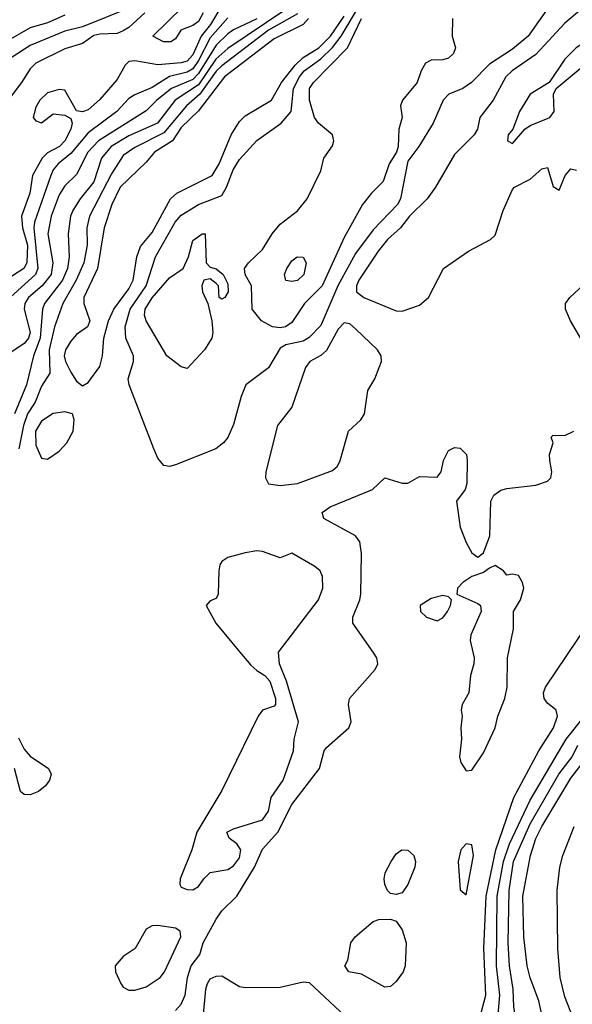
# Model space of a CAD drawing. Header units: metres. Extents: x -51132 to -49532, y -231222 to -229437.
# Tile 18 of 256: x -50765 to -50718, y -231041 to -230956. Entities that reach past the tile are written whole.
import ezdxf

# ---------------------------------------------------------------- set-up
doc = ezdxf.new("R2010")
doc.units = ezdxf.units.M
doc.layers.add('CONTOUR_INDEX', color=1, linetype='Continuous')
doc.layers.add('CONTOUR_INTER', color=3, linetype='Continuous')

msp = doc.modelspace()

# ---------------------------------------------------------------- linework, layer by layer
at = {"layer": 'CONTOUR_INDEX'}
for points, elevation in [([(-50747.58, -230956.201), (-50749.08, -230957.909), (-50750.08, -230959.864), (-50750.58, -230960.582), (-50751.08, -230960.873), (-50752.58, -230961.25), (-50754.08, -230962.186), (-50755.58, -230962.8), (-50756.08, -230963.135), (-50757.102, -230964.259), (-50759.58, -230966.094), (-50761.08, -230967.85), (-50762.16, -230968.759), (-50762.577, -230969.259), (-50762.802, -230969.759), (-50764.207, -230973.759), (-50764.259, -230974.259), (-50763.914, -230977.759), (-50764.112, -230978.259), (-50766.87, -230980.759)], 20), ([(-50715.08, -230957.229), (-50715.58, -230957.435), (-50717.628, -230958.759), (-50718.58, -230959.759), (-50719.944, -230961.759), (-50721.58, -230962.759), (-50722.476, -230964.259), (-50723.066, -230965.759), (-50723.476, -230966.259), (-50723.525, -230966.759), (-50723.08, -230966.993), (-50722.017, -230965.759), (-50721.58, -230965.438), (-50719.877, -230964.759), (-50719.498, -230964.259), (-50719.553, -230962.759), (-50719.347, -230962.259), (-50716.08, -230959.552), (-50714.422, -230958.759), (-50714.059, -230958.259), (-50714.131, -230957.759), (-50714.58, -230957.368), (-50715.08, -230957.229)], 15), ([(-50717.661, -231071.759), (-50718.58, -231069.026), (-50719.787, -231064.759), (-50721.535, -231053.259), (-50721.933, -231052.259), (-50722.905, -231050.759), (-50723.007, -231050.259), (-50722.288, -231047.259), (-50722.16, -231046.259), (-50722.97, -231041.259), (-50723.018, -231039.759), (-50723.343, -231037.759), (-50723.459, -231035.759), (-50723.387, -231031.259), (-50723, -231028.759), (-50721.58, -231025.525), (-50719.114, -231021.259), (-50717.965, -231019.759), (-50717.477, -231018.759)], 20)]:
    msp.add_lwpolyline(points, dxfattribs=dict(at, elevation=elevation))
at = {"layer": 'CONTOUR_INTER'}
for points, elevation in [([(-50748.08, -230955.129), (-50749.05, -230956.759), (-50749.849, -230957.759), (-50750.58, -230959.383), (-50751.08, -230959.919), (-50751.58, -230960.062), (-50753.58, -230960.233), (-50755.58, -230959.886), (-50756.08, -230959.95), (-50756.406, -230960.259), (-50757.08, -230961.5), (-50758.58, -230963.218), (-50759.58, -230964.111), (-50760.08, -230964.285), (-50760.58, -230964.185), (-50761.58, -230962.415), (-50762.08, -230962.353), (-50763.08, -230962.653), (-50763.741, -230963.259), (-50764.08, -230963.86), (-50764.298, -230964.759), (-50764.08, -230965.036), (-50763.58, -230965.222), (-50762.58, -230964.446), (-50761.58, -230964.572), (-50761.08, -230964.844), (-50760.949, -230965.259), (-50761.065, -230965.759), (-50761.595, -230966.759), (-50762.032, -230967.259), (-50763.08, -230967.804), (-50763.543, -230968.259), (-50764.355, -230969.759), (-50764.591, -230971.259), (-50765.308, -230973.259), (-50765.224, -230974.259), (-50764.796, -230975.759), (-50764.847, -230977.259), (-50765.114, -230977.759), (-50766.666, -230978.759)], 21), ([(-50719.616, -230954.759), (-50721.751, -230957.759), (-50723.08, -230958.879), (-50725.08, -230960.174), (-50726.604, -230961.759), (-50727.368, -230962.259), (-50728.573, -230962.759), (-50729.052, -230963.259), (-50729.903, -230965.259), (-50731.133, -230967.259), (-50732.08, -230968.514), (-50732.726, -230971.759), (-50732.985, -230972.259), (-50735.08, -230974.435), (-50736.58, -230976.457), (-50738.097, -230979.259), (-50739.58, -230982.646), (-50740.58, -230983.676), (-50741.08, -230983.994), (-50742.58, -230984.321), (-50743.08, -230984.596), (-50744.08, -230986.31), (-50746.024, -230987.759), (-50746.433, -230988.759), (-50747.08, -230991.177), (-50747.58, -230992.282), (-50747.941, -230992.759), (-50748.605, -230993.259), (-50752.08, -230994.645), (-50752.58, -230994.788), (-50753.08, -230994.711), (-50753.58, -230994.08), (-50753.941, -230993.259), (-50756.063, -230987.759), (-50756.128, -230987.259), (-50755.694, -230985.759), (-50755.689, -230985.259), (-50756.356, -230983.759), (-50756.405, -230982.759), (-50755.957, -230981.259), (-50754.6, -230979.259), (-50753.794, -230976.759), (-50752.108, -230973.759), (-50751.58, -230973.169), (-50750.08, -230972.242), (-50748.08, -230971.472), (-50747.675, -230970.759), (-50747.106, -230969.259), (-50746.58, -230968.381), (-50745.08, -230966.729), (-50742.988, -230965.259), (-50742.134, -230964.259), (-50741.922, -230962.259), (-50741.394, -230961.259), (-50741.005, -230960.759), (-50739.58, -230959.724), (-50738.58, -230958.744), (-50737.838, -230957.759), (-50736.335, -230955.259)], 17), ([(-50749.679, -230955.759), (-50750.08, -230956.498), (-50750.58, -230956.851), (-50751.601, -230957.259), (-50752.08, -230957.992), (-50752.477, -230958.259), (-50753.102, -230958.259), (-50754.012, -230957.759), (-50751.482, -230955.259)], 22), ([(-50716.58, -230954.961), (-50718.58, -230956.644), (-50721.08, -230959.351), (-50723.132, -230960.759), (-50723.664, -230961.259), (-50724.744, -230963.259), (-50725.888, -230964.759), (-50726.1, -230965.759), (-50726.385, -230966.259), (-50728.08, -230967.946), (-50729.718, -230970.759), (-50730.439, -230971.759), (-50731.958, -230973.259), (-50732.725, -230974.259), (-50733.827, -230975.259), (-50734.648, -230976.259), (-50736.294, -230978.759), (-50736.519, -230979.259), (-50736.513, -230979.759), (-50735.868, -230980.259), (-50733.08, -230981.39), (-50732.58, -230981.433), (-50731.08, -230980.911), (-50730.322, -230980.259), (-50729.024, -230977.759), (-50726.863, -230976.259), (-50724.978, -230975.259), (-50724.58, -230974.888), (-50723.886, -230972.759), (-50723.08, -230970.96), (-50722.923, -230970.759), (-50721.58, -230970.068), (-50720.58, -230969.17), (-50720.08, -230969.07), (-50719.58, -230970.712), (-50719.08, -230971.004), (-50718.561, -230969.759), (-50718.08, -230969.179), (-50717.58, -230969.28)], 16), ([(-50756.08, -230955.356), (-50760.08, -230956.959), (-50761.58, -230957.339), (-50764.58, -230958.556), (-50767.214, -230960.259)], 23), ([(-50754.699, -230955.759), (-50756.08, -230957.03), (-50756.58, -230957.311), (-50757.08, -230957.54), (-50758.58, -230957.582), (-50759.08, -230957.712), (-50760.08, -230958.392), (-50761.58, -230958.847), (-50764.08, -230960.088), (-50764.58, -230960.576), (-50765.317, -230961.759), (-50767.08, -230964.112)], 22), ([(-50761.58, -230955.953), (-50763.08, -230956.622), (-50764.58, -230957.059), (-50766.671, -230958.259)], 24), ([(-50742.58, -230955.463), (-50747.58, -230958.816), (-50748.592, -230959.759), (-50750.08, -230961.95), (-50752.1, -230963.259), (-50753.614, -230965.259), (-50756.08, -230966.332), (-50757.593, -230967.259), (-50758.421, -230968.259), (-50759.08, -230970.291), (-50760.266, -230971.759), (-50760.894, -230972.759), (-50761.093, -230973.259), (-50761.311, -230974.759), (-50761.21, -230976.759), (-50761.347, -230977.759), (-50761.785, -230978.759), (-50763.323, -230980.759), (-50763.498, -230981.259), (-50763.703, -230983.759), (-50764.281, -230985.259), (-50764.877, -230987.759), (-50765.905, -230990.259)], 18), ([(-50741.58, -230955.831), (-50744.08, -230957.258), (-50748.08, -230960.314), (-50748.58, -230960.768), (-50749.968, -230962.759), (-50751.111, -230963.759), (-50753.08, -230966.086), (-50755.58, -230967.336), (-50756.58, -230968.02), (-50757.58, -230969.611), (-50759.456, -230973.259), (-50759.704, -230974.259), (-50759.671, -230975.759), (-50759.957, -230977.259), (-50760.603, -230978.759), (-50761.756, -230980.759), (-50762.466, -230982.759), (-50762.946, -230984.759), (-50762.878, -230986.759), (-50763.58, -230987.866), (-50764.143, -230989.259), (-50764.796, -230990.259), (-50765.153, -230991.259), (-50765.555, -230993.259)], 17), ([(-50740.625, -230956.259), (-50741.08, -230956.752), (-50743.58, -230957.987), (-50747.854, -230961.259), (-50750.08, -230964.195), (-50751.58, -230965.618), (-50752.339, -230966.759), (-50753.872, -230967.759), (-50754.58, -230968.593), (-50756.843, -230970.759), (-50757.542, -230972.259), (-50758.2, -230974.259), (-50758.779, -230977.759), (-50759.941, -230980.259), (-50759.952, -230980.759), (-50759.434, -230982.259), (-50759.629, -230982.759), (-50760.58, -230983.446), (-50761.08, -230983.996), (-50761.534, -230984.759), (-50761.656, -230985.259), (-50761.541, -230985.759), (-50761.08, -230986.685), (-50760.58, -230987.457), (-50760.08, -230987.843), (-50759.58, -230987.553), (-50758.58, -230986.188), (-50758.346, -230985.259), (-50758.245, -230983.759), (-50757.84, -230982.259), (-50757.371, -230981.259), (-50756.08, -230979.51), (-50755.712, -230978.759), (-50755.383, -230976.759), (-50755.08, -230975.858), (-50754.08, -230974.67), (-50752.513, -230971.759), (-50751.969, -230971.259), (-50748.919, -230969.759), (-50748.302, -230968.759), (-50747.291, -230966.259), (-50746.58, -230965.118), (-50746.08, -230964.626), (-50743.81, -230963.259), (-50742.947, -230961.759), (-50741.776, -230960.259), (-50741.08, -230959.611), (-50739.736, -230958.759), (-50738.755, -230957.759), (-50737.58, -230956.039)], 16), ([(-50745.08, -230956.271), (-50747.08, -230957.222), (-50747.58, -230957.574), (-50748.58, -230958.545), (-50750.08, -230960.982), (-50750.58, -230961.493), (-50752.406, -230962.259), (-50753.683, -230963.259), (-50754.58, -230964.203), (-50758.697, -230966.759), (-50759.62, -230967.759), (-50760.58, -230969.677), (-50761.58, -230970.65), (-50762.08, -230971.414), (-50762.756, -230973.259), (-50763.059, -230974.759), (-50762.632, -230977.259), (-50762.758, -230978.259), (-50763.549, -230979.259), (-50764.72, -230980.259), (-50765.014, -230980.759), (-50765.084, -230981.259), (-50764.579, -230983.259), (-50764.712, -230983.759), (-50765.08, -230984.219), (-50766.65, -230985.259)], 19), ([(-50728.245, -230956.259), (-50728.264, -230957.759), (-50727.983, -230958.759), (-50728.152, -230959.259), (-50728.58, -230959.654), (-50729.08, -230959.801), (-50730.08, -230959.843), (-50730.58, -230960.099), (-50730.949, -230960.759), (-50731.287, -230961.759), (-50732.541, -230963.259), (-50732.729, -230963.759), (-50732.585, -230964.759), (-50732.87, -230965.759), (-50732.909, -230967.259), (-50733.078, -230967.759), (-50733.696, -230968.759), (-50734.218, -230970.259), (-50735.217, -230971.259), (-50735.98, -230972.259), (-50737.58, -230975.098), (-50739.471, -230979.259), (-50740.972, -230980.759), (-50742.08, -230982.389), (-50742.599, -230982.759), (-50743.08, -230982.844), (-50743.737, -230982.759), (-50744.665, -230982.259), (-50745.465, -230981.259), (-50745.526, -230979.259), (-50746.07, -230978.259), (-50746.124, -230977.759), (-50745.8, -230977.259), (-50744.58, -230976.108), (-50743.758, -230974.759), (-50743.08, -230973.927), (-50741.58, -230972.792), (-50740.76, -230971.759), (-50739.58, -230969.342), (-50739.309, -230968.259), (-50738.58, -230967.199), (-50738.461, -230966.759), (-50738.556, -230966.259), (-50739.763, -230965.259), (-50740.129, -230964.759), (-50740.552, -230963.259), (-50740.537, -230962.259), (-50740.201, -230961.759), (-50737.291, -230958.759), (-50736.08, -230956.249)], 18), ([(-50749.786, -230974.759), (-50749.506, -230974.759), (-50749.445, -230977.259), (-50749.08, -230977.647), (-50748.58, -230977.791), (-50747.973, -230978.259), (-50747.58, -230979.079), (-50747.533, -230979.759), (-50747.83, -230980.259), (-50748.08, -230980.405), (-50748.314, -230980.259), (-50748.379, -230979.259), (-50748.58, -230979.034), (-50749.08, -230978.631), (-50749.63, -230978.759), (-50749.805, -230979.259), (-50749.749, -230979.759), (-50749.284, -230980.759), (-50748.944, -230982.259), (-50748.85, -230983.259), (-50748.941, -230983.759), (-50749.58, -230984.757), (-50751.08, -230986.344), (-50751.58, -230986.209), (-50752.802, -230985.259), (-50754.607, -230982.259), (-50754.74, -230981.759), (-50754.689, -230981.259), (-50754.08, -230980.27), (-50752.58, -230978.556), (-50751.402, -230977.759), (-50750.964, -230976.759), (-50750.58, -230975.351), (-50749.786, -230974.759)], 18), ([(-50741.613, -230976.759), (-50741.08, -230976.789), (-50740.825, -230977.259), (-50741.022, -230978.259), (-50741.58, -230978.782), (-50742.08, -230978.872), (-50742.58, -230978.777), (-50742.71, -230978.259), (-50742.486, -230977.759), (-50742.08, -230977.107), (-50741.613, -230976.759)], 19), ([(-50716.918, -230984.259), (-50718.096, -230982.259), (-50718.52, -230981.259), (-50718.524, -230980.759), (-50718.17, -230980.259), (-50716.559, -230978.759)], 17), ([(-50737.58, -230982.435), (-50738.08, -230982.984), (-50739.08, -230984.808), (-50739.58, -230985.249), (-50740.527, -230985.759), (-50740.888, -230986.259), (-50742.08, -230989.678), (-50743.309, -230991.259), (-50744.315, -230995.259), (-50744.331, -230995.759), (-50744.08, -230996.275), (-50743.08, -230996.428), (-50741.58, -230996.263), (-50738.58, -230995.133), (-50738.149, -230994.759), (-50737.913, -230994.259), (-50737.19, -230991.759), (-50736.142, -230990.759), (-50735.821, -230990.259), (-50735.521, -230988.259), (-50734.942, -230987.259), (-50734.55, -230986.259), (-50734.367, -230985.759), (-50734.38, -230985.259), (-50734.703, -230984.759), (-50736.58, -230982.939), (-50737.08, -230982.522), (-50737.58, -230982.435)], 16), ([(-50762.58, -230990.214), (-50763.58, -230990.897), (-50764.1, -230991.759), (-50764.08, -230992.95), (-50763.58, -230994.081), (-50763.08, -230994.167), (-50762.08, -230993.47), (-50761.428, -230992.759), (-50760.885, -230991.759), (-50760.774, -230990.759), (-50760.934, -230990.259), (-50761.58, -230990.085), (-50762.58, -230990.214)], 16), ([(-50752.08, -231041.595), (-50751.58, -231041.053), (-50751.247, -231040.259), (-50751.029, -231038.759), (-50750.709, -231037.759), (-50749.968, -231036.759), (-50749.679, -231035.759), (-50748.58, -231033.727), (-50748.08, -231033.02), (-50746.791, -231031.759), (-50745.283, -231029.259), (-50744.58, -231027.698), (-50743.273, -231026.259), (-50742.08, -231023.876), (-50739.674, -231020.759), (-50739.28, -231019.259), (-50739.08, -231018.961), (-50737.169, -231017.259), (-50736.959, -231016.759), (-50737.189, -231015.259), (-50737.112, -231014.759), (-50734.914, -231012.259), (-50734.673, -231011.759), (-50734.764, -231011.259), (-50735.069, -231010.759), (-50736.812, -231008.259), (-50736.831, -231007.759), (-50736.212, -231006.259), (-50736.142, -231005.759), (-50736.085, -231002.259), (-50736.212, -231001.259), (-50736.585, -231000.759), (-50739.304, -230999.259), (-50739.467, -230998.759), (-50738.756, -230998.259), (-50735.13, -230996.759), (-50734.08, -230995.758), (-50732.58, -230996.233), (-50732.08, -230996.225), (-50731.08, -230995.638), (-50729.58, -230995.705), (-50729.231, -230995.259), (-50729.016, -230994.259), (-50728.58, -230993.4), (-50728.08, -230993.153), (-50727.58, -230993.202), (-50727.039, -230993.759), (-50726.988, -230994.259), (-50727.028, -230996.259), (-50727.151, -230996.759), (-50727.895, -230997.759), (-50727.58, -231000.019), (-50727.08, -231001.336), (-50726.58, -231002.206), (-50726.08, -231002.587), (-50725.58, -231002.218), (-50725.049, -231000.759), (-50724.939, -230997.759), (-50724.701, -230997.259), (-50724.08, -230996.81), (-50723.58, -230996.667), (-50721.08, -230996.405), (-50720.08, -230996.054), (-50719.788, -230995.759), (-50719.699, -230995.259), (-50719.89, -230994.259), (-50719.895, -230993.759), (-50719.592, -230992.759), (-50719.753, -230992.259), (-50719.58, -230992.099), (-50718.58, -230992.119), (-50717.801, -230991.759)], 17), ([(-50746.08, -231002.219), (-50747.58, -231002.612), (-50748.08, -231002.95), (-50748.268, -231003.259), (-50748.33, -231003.759), (-50748.393, -231005.759), (-50748.58, -231006.149), (-50749.08, -231006.358), (-50749.437, -231006.759), (-50748.595, -231008.259), (-50746.547, -231010.759), (-50745.58, -231011.873), (-50745.08, -231012.342), (-50744.379, -231012.759), (-50743.953, -231013.259), (-50743.459, -231014.759), (-50743.471, -231015.259), (-50743.58, -231015.395), (-50744.58, -231015.741), (-50744.961, -231016.259), (-50748.08, -231022.667), (-50750.224, -231026.259), (-50750.679, -231027.759), (-50751.679, -231030.259), (-50751.696, -231030.759), (-50751.58, -231030.97), (-50751.08, -231031.189), (-50750.58, -231031.218), (-50750.08, -231030.922), (-50749.636, -231030.259), (-50749.08, -231029.729), (-50747.58, -231029.452), (-50747.08, -231029.137), (-50746.58, -231028.444), (-50746.461, -231027.759), (-50746.793, -231027.259), (-50747.453, -231026.759), (-50747.662, -231026.259), (-50747.08, -231025.966), (-50744.58, -231025.197), (-50744.08, -231024.426), (-50743.83, -231023.259), (-50742.818, -231021.759), (-50741.922, -231019.259), (-50741.857, -231018.259), (-50741.503, -231016.759), (-50742.524, -231013.259), (-50743.123, -231011.759), (-50743.2, -231010.759), (-50739.769, -231006.259), (-50739.412, -231005.259), (-50739.442, -231004.259), (-50739.638, -231003.759), (-50740.08, -231003.38), (-50742.08, -231002.235), (-50743.08, -231002.657), (-50744.58, -231002.107), (-50745.08, -231002.053), (-50746.08, -231002.219)], 16), ([(-50725.08, -231003.534), (-50725.58, -231003.895), (-50726.58, -231004.261), (-50727.363, -231004.759), (-50727.809, -231005.259), (-50727.888, -231005.759), (-50726.08, -231006.572), (-50725.855, -231006.759), (-50725.779, -231007.259), (-50726.681, -231009.259), (-50726.728, -231009.759), (-50726.395, -231011.259), (-50726.412, -231011.759), (-50726.707, -231012.759), (-50726.845, -231014.259), (-50727.411, -231015.259), (-50727.51, -231015.759), (-50727.422, -231016.259), (-50727.529, -231017.259), (-50727.473, -231018.259), (-50727.634, -231019.759), (-50727.522, -231020.259), (-50727.08, -231020.957), (-50726.58, -231020.906), (-50725.58, -231019.425), (-50724.587, -231017.259), (-50724.356, -231016.259), (-50723.752, -231014.759), (-50723.544, -231013.759), (-50723.508, -231011.259), (-50722.998, -231008.759), (-50723.013, -231007.259), (-50722.39, -231006.259), (-50722.109, -231005.259), (-50722.232, -231004.759), (-50722.58, -231004.167), (-50723.08, -231004.039), (-50723.58, -231004.134), (-50723.859, -231003.759), (-50724.58, -231003.308), (-50725.08, -231003.534)], 17), ([(-50730.08, -231006.131), (-50731.025, -231006.759), (-50731.014, -231007.259), (-50730.48, -231007.759), (-50729.58, -231008.057), (-50729.08, -231007.817), (-50728.671, -231007.259), (-50728.408, -231006.759), (-50728.339, -231006.259), (-50728.58, -231006.004), (-50729.08, -231005.885), (-50730.08, -231006.131)], 17), ([(-50726.039, -231042.759), (-50725.378, -231040.259), (-50725.549, -231036.259), (-50725.364, -231031.759), (-50724.533, -231027.759), (-50722.98, -231023.259), (-50720.83, -231019.259), (-50719.565, -231017.259), (-50719.208, -231016.259), (-50719.335, -231015.759), (-50720.08, -231015.159), (-50720.358, -231014.759), (-50720.431, -231014.259), (-50720.247, -231013.759), (-50716.58, -231008.331)], 18), ([(-50717.835, -231075.759), (-50718.754, -231073.259), (-50719.873, -231069.759), (-50720.431, -231067.259), (-50720.949, -231065.759), (-50722.147, -231061.259), (-50722.082, -231057.259), (-50722.712, -231053.259), (-50723.08, -231052.6), (-50724.527, -231050.759), (-50724.854, -231049.759), (-50724.377, -231047.259), (-50724.331, -231045.259), (-50724.717, -231043.759), (-50724.351, -231042.259), (-50724.19, -231040.259), (-50724.467, -231037.759), (-50724.399, -231031.759), (-50723.872, -231028.759), (-50723.36, -231027.259), (-50721.58, -231023.493), (-50718.47, -231018.259), (-50716.909, -231016.259)], 19), ([(-50717.835, -231067.259), (-50718.636, -231064.259), (-50718.984, -231061.259), (-50719.5, -231059.259), (-50720.326, -231052.259), (-50721.129, -231049.759), (-50720.885, -231048.759), (-50719.876, -231046.759), (-50719.736, -231045.759), (-50720.836, -231040.759), (-50721.58, -231038.776), (-50721.824, -231037.759), (-50722.107, -231035.259), (-50722.203, -231031.759), (-50721.541, -231028.259), (-50721.08, -231026.784), (-50720.58, -231025.76), (-50718.08, -231021.61), (-50714.58, -231017.071)], 21), ([(-50765.58, -231018.139), (-50765.08, -231019.101), (-50764.58, -231019.71), (-50762.986, -231020.759), (-50762.753, -231021.259), (-50762.909, -231021.759), (-50763.248, -231022.259), (-50763.857, -231022.759), (-50764.58, -231023.021), (-50765.08, -231023.003), (-50765.389, -231022.759), (-50765.928, -231020.759)], 17), ([(-50717.865, -231042.259), (-50718.58, -231040.405), (-50718.987, -231038.759), (-50719.193, -231036.259), (-50719.259, -231031.259), (-50719.015, -231029.259), (-50718.771, -231028.259), (-50717.79, -231025.759)], 22), ([(-50727.08, -231027.259), (-50727.54, -231027.759), (-50727.751, -231028.759), (-50727.58, -231031.214), (-50727.08, -231031.637), (-50726.449, -231028.259), (-50726.58, -231027.35), (-50727.08, -231027.259)], 17), ([(-50732.593, -231027.759), (-50732.08, -231027.796), (-50731.58, -231028.256), (-50731.436, -231028.759), (-50731.478, -231029.259), (-50732.08, -231030.754), (-50732.58, -231031.458), (-50733.08, -231031.614), (-50733.58, -231031.51), (-50733.848, -231031.259), (-50734.067, -231030.759), (-50734.119, -231030.259), (-50734.034, -231029.759), (-50733.535, -231028.759), (-50733.08, -231028.103), (-50732.593, -231027.759)], 18), ([(-50734.593, -231033.759), (-50733.58, -231033.734), (-50733.08, -231033.897), (-50732.58, -231034.66), (-50732.226, -231035.759), (-50732.325, -231037.759), (-50732.491, -231038.259), (-50733.08, -231039.105), (-50733.58, -231039.538), (-50734.08, -231039.584), (-50736.08, -231038.462), (-50737.153, -231038.259), (-50737.515, -231037.759), (-50737.252, -231037.259), (-50736.993, -231035.759), (-50736.632, -231035.259), (-50735.08, -231033.944), (-50734.593, -231033.759)], 18), ([(-50754.58, -231034.581), (-50755.546, -231036.259), (-50756.58, -231036.934), (-50757.261, -231037.759), (-50757.229, -231038.259), (-50756.776, -231039.259), (-50756.58, -231039.584), (-50756.08, -231039.848), (-50755.58, -231039.852), (-50754.58, -231039.564), (-50753.398, -231038.759), (-50753.014, -231038.259), (-50751.621, -231035.259), (-50751.674, -231034.759), (-50752.08, -231034.517), (-50753.58, -231034.272), (-50754.08, -231034.293), (-50754.58, -231034.581)], 16), ([(-50749.7, -231042.259), (-50749.448, -231039.759), (-50749.331, -231039.259), (-50749.08, -231038.87), (-50748.58, -231038.632), (-50748.08, -231038.618), (-50746.58, -231039.522), (-50746.08, -231039.614), (-50743.08, -231039.578), (-50741.08, -231039.114), (-50740.58, -231039.17), (-50736.58, -231042.899)], 18)]:
    msp.add_lwpolyline(points, dxfattribs=dict(at, elevation=elevation))

doc.saveas('drawing.dxf')
